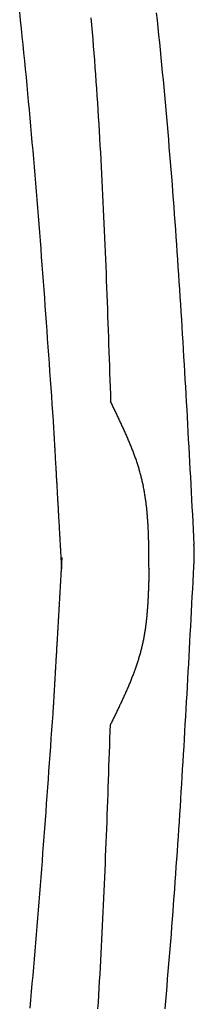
# Model space of a CAD drawing. Extents: x 715 to 7297, y 217 to 5760.
# Tile 60 of 89: x 5329 to 5399, y 1554 to 1949. Entities that reach past the tile are written whole.
import ezdxf

# ---------------------------------------------------------------- set-up
doc = ezdxf.new("R2010")
doc.units = 0
doc.layers.add('CAR', color=1, linetype='CONTINUOUS')

msp = doc.modelspace()

# ---------------------------------------------------------------- linework, layer by layer
at = {"layer": 'CAR'}
for points in [[(5342.2, 1788.11, 0), (5341.97, 1791.39, 0), (5341.74, 1794.67, 0), (5341.51, 1797.95, 0), (5341.28, 1801.23, 0), (5341.05, 1804.51, 0), (5340.82, 1807.79, 0), (5340.59, 1811.07, 0), (5340.36, 1814.35, 0), (5340.12, 1817.63, 0), (5339.89, 1820.91, 0), (5339.65, 1824.18, 0), (5339.42, 1827.46, 0), (5339.18, 1830.74, 0), (5338.94, 1834.02, 0), (5338.7, 1837.3, 0), (5338.46, 1840.57, 0), (5338.22, 1843.85, 0), (5337.97, 1847.13, 0), (5337.73, 1850.4, 0), (5337.48, 1853.68, 0), (5337.23, 1856.95, 0), (5336.98, 1860.23, 0), (5336.72, 1863.5, 0), (5336.47, 1866.78, 0), (5336.21, 1870.05, 0), (5335.95, 1873.33, 0), (5335.68, 1876.6, 0), (5335.41, 1879.87, 0), (5335.15, 1883.14, 0), (5334.87, 1886.41, 0), (5334.6, 1889.69, 0), (5334.32, 1892.96, 0), (5334.04, 1896.22, 0), (5333.75, 1899.49, 0), (5333.47, 1902.76, 0), (5333.18, 1906.03, 0), (5332.88, 1909.3, 0), (5332.58, 1912.56, 0), (5332.28, 1915.83, 0), (5331.97, 1919.09, 0), (5331.66, 1922.36, 0), (5331.35, 1925.62, 0), (5331.03, 1928.88, 0), (5330.71, 1932.14, 0), (5330.38, 1935.41, 0), (5330.05, 1938.67, 0), (5329.72, 1941.92, 0), (5329.38, 1945.18, 0), (5329.03, 1948.44, 0), (5328.68, 1951.7, 0)], [(5357.25, 1949.38, 0), (5357.49, 1946.55, 0), (5357.72, 1943.72, 0), (5357.95, 1940.88, 0), (5358.18, 1938.05, 0), (5358.4, 1935.22, 0), (5358.62, 1932.39, 0), (5358.83, 1929.55, 0), (5359.03, 1926.72, 0), (5359.24, 1923.88, 0), (5359.43, 1921.04, 0), (5359.63, 1918.2, 0), (5359.81, 1915.37, 0), (5360, 1912.53, 0), (5360.18, 1909.69, 0), (5360.35, 1906.85, 0), (5360.52, 1904.01, 0), (5360.69, 1901.16, 0), (5360.86, 1898.32, 0), (5361.02, 1895.48, 0), (5361.17, 1892.64, 0), (5361.33, 1889.79, 0), (5361.48, 1886.95, 0), (5361.62, 1884.1, 0), (5361.77, 1881.26, 0), (5361.91, 1878.41, 0), (5362.04, 1875.56, 0), (5362.18, 1872.71, 0), (5362.31, 1869.87, 0), (5362.44, 1867.02, 0), (5362.57, 1864.17, 0), (5362.69, 1861.32, 0), (5362.81, 1858.47, 0), (5362.93, 1855.62, 0), (5363.05, 1852.77, 0), (5363.16, 1849.92, 0), (5363.28, 1847.07, 0), (5363.39, 1844.22, 0), (5363.5, 1841.37, 0), (5363.61, 1838.52, 0), (5363.71, 1835.67, 0), (5363.82, 1832.81, 0), (5363.92, 1829.96, 0), (5364.03, 1827.11, 0), (5364.13, 1824.26, 0), (5364.23, 1821.4, 0), (5364.33, 1818.55, 0), (5364.43, 1815.7, 0), (5364.53, 1812.84, 0), (5364.62, 1809.99, 0), (5364.72, 1807.14, 0), (5364.82, 1804.28, 0), (5364.91, 1801.43, 0), (5365.01, 1798.58, 0), (5365.11, 1795.72, 0)], [(5383.41, 1951.46, 0), (5383.73, 1948.48, 0), (5384.04, 1945.49, 0), (5384.35, 1942.51, 0), (5384.66, 1939.52, 0), (5384.96, 1936.54, 0), (5385.25, 1933.55, 0), (5385.55, 1930.56, 0), (5385.84, 1927.57, 0), (5386.12, 1924.59, 0), (5386.4, 1921.6, 0), (5386.68, 1918.61, 0), (5386.95, 1915.61, 0), (5387.22, 1912.62, 0), (5387.49, 1909.63, 0), (5387.75, 1906.64, 0), (5388.01, 1903.65, 0), (5388.26, 1900.65, 0), (5388.51, 1897.66, 0), (5388.76, 1894.66, 0), (5389, 1891.67, 0), (5389.24, 1888.67, 0), (5389.48, 1885.68, 0), (5389.72, 1882.68, 0), (5389.95, 1879.68, 0), (5390.18, 1876.68, 0), (5390.4, 1873.69, 0), (5390.62, 1870.69, 0), (5390.84, 1867.69, 0), (5391.06, 1864.69, 0), (5391.27, 1861.69, 0), (5391.49, 1858.69, 0), (5391.7, 1855.69, 0), (5391.9, 1852.69, 0), (5392.11, 1849.68, 0), (5392.31, 1846.68, 0), (5392.51, 1843.68, 0), (5392.7, 1840.68, 0), (5392.9, 1837.68, 0), (5393.09, 1834.67, 0), (5393.28, 1831.67, 0), (5393.47, 1828.66, 0), (5393.66, 1825.66, 0), (5393.84, 1822.66, 0), (5394.02, 1819.65, 0), (5394.2, 1816.65, 0), (5394.38, 1813.64, 0), (5394.56, 1810.64, 0), (5394.74, 1807.63, 0), (5394.91, 1804.62, 0), (5395.09, 1801.62, 0), (5395.26, 1798.61, 0), (5395.43, 1795.61, 0), (5395.6, 1792.6, 0), (5395.77, 1789.59, 0), (5395.93, 1786.58, 0), (5396.1, 1783.58, 0), (5396.26, 1780.57, 0), (5396.43, 1777.56, 0), (5396.59, 1774.55, 0), (5396.75, 1771.55, 0), (5396.92, 1768.54, 0), (5397.08, 1765.53, 0), (5397.24, 1762.52, 0), (5397.4, 1759.51, 0), (5397.56, 1756.51, 0), (5397.72, 1753.5, 0), (5397.88, 1750.49, 0), (5398.03, 1747.48, 0), (5398.19, 1744.47, 0), (5398.35, 1741.46, 0), (5398.51, 1738.46, 0)], [(5380.5, 1729.04, 0), (5380.49, 1729.48, 0), (5380.49, 1729.92, 0), (5380.49, 1730.36, 0), (5380.49, 1730.8, 0), (5380.49, 1731.25, 0), (5380.48, 1731.69, 0), (5380.48, 1732.13, 0), (5380.48, 1732.57, 0), (5380.48, 1733.01, 0), (5380.47, 1733.45, 0), (5380.47, 1733.89, 0), (5380.46, 1734.34, 0), (5380.46, 1734.78, 0), (5380.46, 1735.22, 0), (5380.45, 1735.66, 0), (5380.45, 1736.1, 0), (5380.44, 1736.54, 0), (5380.43, 1736.98, 0), (5380.43, 1737.42, 0), (5380.42, 1737.86, 0), (5380.41, 1738.3, 0), (5380.4, 1738.74, 0), (5380.39, 1739.18, 0), (5380.38, 1739.62, 0), (5380.37, 1740.06, 0), (5380.36, 1740.5, 0), (5380.35, 1740.94, 0), (5380.33, 1741.38, 0), (5380.32, 1741.82, 0), (5380.31, 1742.26, 0), (5380.29, 1742.7, 0), (5380.27, 1743.13, 0), (5380.26, 1743.57, 0), (5380.24, 1744.01, 0), (5380.22, 1744.45, 0), (5380.2, 1744.88, 0), (5380.18, 1745.32, 0), (5380.15, 1745.76, 0), (5380.13, 1746.19, 0), (5380.11, 1746.63, 0), (5380.08, 1747.07, 0), (5380.05, 1747.5, 0), (5380.02, 1747.94, 0), (5379.99, 1748.37, 0), (5379.96, 1748.81, 0), (5379.93, 1749.24, 0), (5379.9, 1749.68, 0), (5379.86, 1750.11, 0), (5379.82, 1750.54, 0), (5379.79, 1750.98, 0), (5379.75, 1751.41, 0), (5379.71, 1751.84, 0), (5379.66, 1752.27, 0), (5379.62, 1752.71, 0), (5379.57, 1753.14, 0), (5379.53, 1753.57, 0), (5379.48, 1754, 0), (5379.43, 1754.43, 0), (5379.37, 1754.86, 0), (5379.32, 1755.29, 0), (5379.26, 1755.72, 0), (5379.21, 1756.15, 0), (5379.15, 1756.57, 0), (5379.08, 1757, 0), (5379.02, 1757.43, 0), (5378.96, 1757.86, 0), (5378.89, 1758.28, 0), (5378.82, 1758.71, 0), (5378.75, 1759.13, 0), (5378.68, 1759.56, 0), (5378.6, 1759.98, 0), (5378.52, 1760.41, 0), (5378.44, 1760.83, 0), (5378.36, 1761.25, 0), (5378.28, 1761.68, 0), (5378.19, 1762.1, 0), (5378.1, 1762.52, 0), (5378.01, 1762.94, 0), (5377.92, 1763.36, 0), (5377.82, 1763.78, 0), (5377.73, 1764.2, 0), (5377.63, 1764.62, 0), (5377.53, 1765.04, 0), (5377.42, 1765.45, 0), (5377.31, 1765.87, 0), (5377.2, 1766.29, 0), (5377.09, 1766.7, 0), (5376.98, 1767.12, 0), (5376.86, 1767.53, 0), (5376.74, 1767.95, 0), (5376.62, 1768.36, 0), (5376.5, 1768.78, 0), (5376.38, 1769.19, 0), (5376.25, 1769.6, 0), (5376.12, 1770.01, 0), (5375.99, 1770.42, 0), (5375.86, 1770.84, 0), (5375.72, 1771.25, 0), (5375.59, 1771.66, 0), (5375.45, 1772.07, 0), (5375.31, 1772.48, 0), (5375.17, 1772.88, 0), (5375.02, 1773.29, 0), (5374.88, 1773.7, 0), (5374.73, 1774.11, 0), (5374.58, 1774.51, 0), (5374.43, 1774.92, 0), (5374.28, 1775.33, 0), (5374.13, 1775.73, 0), (5373.97, 1776.14, 0), (5373.81, 1776.55, 0), (5373.66, 1776.95, 0), (5373.5, 1777.35, 0), (5373.33, 1777.76, 0), (5373.17, 1778.16, 0), (5373.01, 1778.57, 0), (5372.84, 1778.97, 0), (5372.68, 1779.37, 0), (5372.51, 1779.78, 0), (5372.34, 1780.18, 0), (5372.17, 1780.58, 0), (5372, 1780.98, 0), (5371.83, 1781.38, 0), (5371.65, 1781.78, 0), (5371.48, 1782.19, 0), (5371.3, 1782.59, 0), (5371.12, 1782.99, 0), (5370.95, 1783.39, 0), (5370.77, 1783.79, 0), (5370.59, 1784.19, 0), (5370.41, 1784.59, 0), (5370.22, 1784.99, 0), (5370.04, 1785.39, 0), (5369.86, 1785.79, 0), (5369.68, 1786.18, 0), (5369.49, 1786.58, 0), (5369.31, 1786.98, 0), (5369.12, 1787.38, 0), (5368.93, 1787.78, 0), (5368.74, 1788.18, 0), (5368.56, 1788.57, 0), (5368.37, 1788.97, 0), (5368.18, 1789.37, 0), (5367.99, 1789.77, 0), (5367.8, 1790.16, 0), (5367.61, 1790.56, 0), (5367.42, 1790.96, 0), (5367.23, 1791.36, 0), (5367.03, 1791.75, 0), (5366.84, 1792.15, 0), (5366.65, 1792.55, 0), (5366.46, 1792.94, 0), (5366.27, 1793.34, 0), (5366.07, 1793.74, 0), (5365.88, 1794.14, 0), (5365.69, 1794.53, 0), (5365.49, 1794.93, 0), (5365.3, 1795.33, 0), (5365.11, 1795.72, 0)], [(5345.58, 1728.77, 0), (5345.55, 1729.24, 0), (5345.52, 1729.7, 0), (5345.5, 1730.17, 0), (5345.47, 1730.64, 0), (5345.44, 1731.11, 0), (5345.42, 1731.57, 0), (5345.39, 1732.04, 0), (5345.36, 1732.51, 0), (5345.34, 1732.98, 0), (5345.31, 1733.44, 0), (5345.28, 1733.91, 0), (5345.26, 1734.38, 0), (5345.23, 1734.84, 0), (5345.2, 1735.31, 0), (5345.18, 1735.78, 0), (5345.15, 1736.25, 0), (5345.12, 1736.71, 0), (5345.1, 1737.18, 0), (5345.07, 1737.65, 0), (5345.04, 1738.12, 0), (5345.02, 1738.58, 0), (5344.99, 1739.05, 0), (5344.96, 1739.52, 0), (5344.94, 1739.98, 0), (5344.91, 1740.45, 0), (5344.89, 1740.92, 0), (5344.86, 1741.39, 0), (5344.83, 1741.85, 0), (5344.81, 1742.32, 0), (5344.78, 1742.79, 0), (5344.75, 1743.26, 0), (5344.73, 1743.72, 0), (5344.7, 1744.19, 0), (5344.67, 1744.66, 0), (5344.65, 1745.12, 0), (5344.62, 1745.59, 0), (5344.59, 1746.06, 0), (5344.57, 1746.53, 0), (5344.54, 1746.99, 0), (5344.51, 1747.46, 0), (5344.49, 1747.93, 0), (5344.46, 1748.4, 0), (5344.43, 1748.86, 0), (5344.41, 1749.33, 0), (5344.38, 1749.8, 0), (5344.35, 1750.26, 0), (5344.33, 1750.73, 0), (5344.3, 1751.2, 0), (5344.27, 1751.67, 0), (5344.25, 1752.13, 0), (5344.22, 1752.6, 0), (5344.19, 1753.07, 0), (5344.17, 1753.54, 0), (5344.14, 1754, 0), (5344.11, 1754.47, 0), (5344.09, 1754.94, 0), (5344.06, 1755.4, 0), (5344.03, 1755.87, 0), (5344.01, 1756.34, 0), (5343.98, 1756.81, 0), (5343.96, 1757.27, 0), (5343.93, 1757.74, 0), (5343.9, 1758.21, 0), (5343.88, 1758.68, 0), (5343.85, 1759.14, 0), (5343.82, 1759.61, 0), (5343.8, 1760.08, 0), (5343.77, 1760.54, 0), (5343.74, 1761.01, 0), (5343.72, 1761.48, 0), (5343.69, 1761.95, 0), (5343.66, 1762.41, 0), (5343.64, 1762.88, 0), (5343.61, 1763.35, 0), (5343.58, 1763.82, 0), (5343.56, 1764.28, 0), (5343.53, 1764.75, 0), (5343.5, 1765.22, 0), (5343.48, 1765.69, 0), (5343.45, 1766.15, 0), (5343.42, 1766.62, 0), (5343.4, 1767.09, 0), (5343.37, 1767.55, 0), (5343.34, 1768.02, 0), (5343.32, 1768.49, 0), (5343.29, 1768.96, 0), (5343.26, 1769.42, 0), (5343.24, 1769.89, 0), (5343.21, 1770.36, 0), (5343.18, 1770.83, 0), (5343.16, 1771.29, 0), (5343.13, 1771.76, 0), (5343.1, 1772.23, 0), (5343.08, 1772.69, 0), (5343.05, 1773.16, 0), (5343.03, 1773.63, 0), (5343, 1774.1, 0), (5342.97, 1774.56, 0), (5342.95, 1775.03, 0), (5342.92, 1775.5, 0), (5342.89, 1775.97, 0), (5342.87, 1776.43, 0), (5342.84, 1776.9, 0), (5342.81, 1777.37, 0), (5342.79, 1777.83, 0), (5342.76, 1778.3, 0), (5342.73, 1778.77, 0), (5342.71, 1779.24, 0), (5342.68, 1779.7, 0), (5342.65, 1780.17, 0), (5342.63, 1780.64, 0), (5342.6, 1781.11, 0), (5342.57, 1781.57, 0), (5342.55, 1782.04, 0), (5342.52, 1782.51, 0), (5342.49, 1782.97, 0), (5342.47, 1783.44, 0), (5342.44, 1783.91, 0), (5342.41, 1784.38, 0), (5342.39, 1784.84, 0), (5342.36, 1785.31, 0), (5342.33, 1785.78, 0), (5342.31, 1786.25, 0), (5342.28, 1786.71, 0), (5342.25, 1787.18, 0), (5342.23, 1787.65, 0), (5342.2, 1788.11, 0)], [(5398.48, 1729.71, 0), (5398.48, 1729.77, 0), (5398.48, 1729.82, 0), (5398.49, 1729.88, 0), (5398.49, 1729.93, 0), (5398.49, 1729.99, 0), (5398.5, 1730.04, 0), (5398.5, 1730.1, 0), (5398.5, 1730.16, 0), (5398.51, 1730.21, 0), (5398.51, 1730.27, 0), (5398.51, 1730.32, 0), (5398.52, 1730.38, 0), (5398.52, 1730.43, 0), (5398.52, 1730.49, 0), (5398.53, 1730.54, 0), (5398.53, 1730.6, 0), (5398.53, 1730.65, 0), (5398.54, 1730.71, 0), (5398.54, 1730.76, 0), (5398.54, 1730.82, 0), (5398.55, 1730.87, 0), (5398.55, 1730.93, 0), (5398.55, 1730.98, 0), (5398.56, 1731.04, 0), (5398.56, 1731.1, 0), (5398.56, 1731.15, 0), (5398.57, 1731.21, 0), (5398.57, 1731.26, 0), (5398.57, 1731.32, 0), (5398.57, 1731.37, 0), (5398.58, 1731.43, 0), (5398.58, 1731.48, 0), (5398.58, 1731.54, 0), (5398.59, 1731.59, 0), (5398.59, 1731.65, 0), (5398.59, 1731.7, 0), (5398.59, 1731.76, 0), (5398.6, 1731.81, 0), (5398.6, 1731.87, 0), (5398.6, 1731.92, 0), (5398.6, 1731.98, 0), (5398.61, 1732.04, 0), (5398.61, 1732.09, 0), (5398.61, 1732.15, 0), (5398.61, 1732.2, 0), (5398.62, 1732.26, 0), (5398.62, 1732.31, 0), (5398.62, 1732.37, 0), (5398.62, 1732.42, 0), (5398.63, 1732.48, 0), (5398.63, 1732.53, 0), (5398.63, 1732.59, 0), (5398.63, 1732.64, 0), (5398.63, 1732.7, 0), (5398.64, 1732.75, 0), (5398.64, 1732.81, 0), (5398.64, 1732.86, 0), (5398.64, 1732.92, 0), (5398.64, 1732.98, 0), (5398.64, 1733.03, 0), (5398.65, 1733.09, 0), (5398.65, 1733.14, 0), (5398.65, 1733.2, 0), (5398.65, 1733.25, 0), (5398.65, 1733.31, 0), (5398.65, 1733.36, 0), (5398.65, 1733.42, 0), (5398.65, 1733.47, 0), (5398.65, 1733.53, 0), (5398.66, 1733.58, 0), (5398.66, 1733.64, 0), (5398.66, 1733.69, 0), (5398.66, 1733.75, 0), (5398.66, 1733.8, 0), (5398.66, 1733.86, 0), (5398.66, 1733.92, 0), (5398.66, 1733.97, 0), (5398.66, 1734.03, 0), (5398.66, 1734.08, 0), (5398.66, 1734.14, 0), (5398.66, 1734.19, 0), (5398.66, 1734.25, 0), (5398.66, 1734.3, 0), (5398.66, 1734.36, 0), (5398.66, 1734.41, 0), (5398.66, 1734.47, 0), (5398.66, 1734.52, 0), (5398.66, 1734.58, 0), (5398.66, 1734.63, 0), (5398.66, 1734.69, 0), (5398.66, 1734.74, 0), (5398.66, 1734.8, 0), (5398.66, 1734.86, 0), (5398.66, 1734.91, 0), (5398.65, 1734.97, 0), (5398.65, 1735.02, 0), (5398.65, 1735.08, 0), (5398.65, 1735.13, 0), (5398.65, 1735.19, 0), (5398.65, 1735.24, 0), (5398.65, 1735.3, 0), (5398.65, 1735.35, 0), (5398.64, 1735.41, 0), (5398.64, 1735.46, 0), (5398.64, 1735.52, 0), (5398.64, 1735.57, 0), (5398.64, 1735.63, 0), (5398.64, 1735.68, 0), (5398.64, 1735.74, 0), (5398.63, 1735.8, 0), (5398.63, 1735.85, 0), (5398.63, 1735.91, 0), (5398.63, 1735.96, 0), (5398.63, 1736.02, 0), (5398.62, 1736.07, 0), (5398.62, 1736.13, 0), (5398.62, 1736.18, 0), (5398.62, 1736.24, 0), (5398.62, 1736.29, 0), (5398.61, 1736.35, 0), (5398.61, 1736.4, 0), (5398.61, 1736.46, 0), (5398.61, 1736.51, 0), (5398.61, 1736.57, 0), (5398.6, 1736.63, 0), (5398.6, 1736.68, 0), (5398.6, 1736.74, 0), (5398.6, 1736.79, 0), (5398.59, 1736.85, 0), (5398.59, 1736.9, 0), (5398.59, 1736.96, 0), (5398.59, 1737.01, 0), (5398.58, 1737.07, 0), (5398.58, 1737.12, 0), (5398.58, 1737.18, 0), (5398.58, 1737.23, 0), (5398.57, 1737.29, 0), (5398.57, 1737.34, 0), (5398.57, 1737.4, 0), (5398.57, 1737.45, 0), (5398.56, 1737.51, 0), (5398.56, 1737.57, 0), (5398.56, 1737.62, 0), (5398.55, 1737.68, 0), (5398.55, 1737.73, 0), (5398.55, 1737.79, 0), (5398.55, 1737.84, 0), (5398.54, 1737.9, 0), (5398.54, 1737.95, 0), (5398.54, 1738.01, 0), (5398.53, 1738.06, 0), (5398.53, 1738.12, 0), (5398.53, 1738.17, 0), (5398.53, 1738.23, 0), (5398.52, 1738.28, 0), (5398.52, 1738.34, 0), (5398.52, 1738.4, 0), (5398.51, 1738.45, 0), (5398.51, 1738.51, 0)], [(5345.58, 1733.34, 0), (5345.55, 1732.87, 0), (5345.52, 1732.41, 0), (5345.5, 1731.94, 0), (5345.47, 1731.47, 0), (5345.44, 1731, 0), (5345.42, 1730.54, 0), (5345.39, 1730.07, 0), (5345.36, 1729.6, 0), (5345.34, 1729.13, 0), (5345.31, 1728.67, 0), (5345.28, 1728.2, 0), (5345.25, 1727.73, 0), (5345.23, 1727.27, 0), (5345.2, 1726.8, 0), (5345.17, 1726.33, 0), (5345.15, 1725.86, 0), (5345.12, 1725.4, 0), (5345.09, 1724.93, 0), (5345.07, 1724.46, 0), (5345.04, 1723.99, 0), (5345.01, 1723.53, 0), (5344.98, 1723.06, 0), (5344.96, 1722.59, 0), (5344.93, 1722.13, 0), (5344.9, 1721.66, 0), (5344.88, 1721.19, 0), (5344.85, 1720.72, 0), (5344.82, 1720.26, 0), (5344.8, 1719.79, 0), (5344.77, 1719.32, 0), (5344.74, 1718.85, 0), (5344.71, 1718.39, 0), (5344.69, 1717.92, 0), (5344.66, 1717.45, 0), (5344.63, 1716.99, 0), (5344.61, 1716.52, 0), (5344.58, 1716.05, 0), (5344.55, 1715.58, 0), (5344.53, 1715.12, 0), (5344.5, 1714.65, 0), (5344.47, 1714.18, 0), (5344.45, 1713.72, 0), (5344.42, 1713.25, 0), (5344.39, 1712.78, 0), (5344.36, 1712.31, 0), (5344.34, 1711.85, 0), (5344.31, 1711.38, 0), (5344.28, 1710.91, 0), (5344.26, 1710.44, 0), (5344.23, 1709.98, 0), (5344.2, 1709.51, 0), (5344.18, 1709.04, 0), (5344.15, 1708.58, 0), (5344.12, 1708.11, 0), (5344.09, 1707.64, 0), (5344.07, 1707.17, 0), (5344.04, 1706.71, 0), (5344.01, 1706.24, 0), (5343.99, 1705.77, 0), (5343.96, 1705.3, 0), (5343.93, 1704.84, 0), (5343.91, 1704.37, 0), (5343.88, 1703.9, 0), (5343.85, 1703.44, 0), (5343.83, 1702.97, 0), (5343.8, 1702.5, 0), (5343.77, 1702.03, 0), (5343.74, 1701.57, 0), (5343.72, 1701.1, 0), (5343.69, 1700.63, 0), (5343.66, 1700.16, 0), (5343.64, 1699.7, 0), (5343.61, 1699.23, 0), (5343.58, 1698.76, 0), (5343.56, 1698.3, 0), (5343.53, 1697.83, 0), (5343.5, 1697.36, 0), (5343.47, 1696.89, 0), (5343.45, 1696.43, 0), (5343.42, 1695.96, 0), (5343.39, 1695.49, 0), (5343.37, 1695.02, 0), (5343.34, 1694.56, 0), (5343.31, 1694.09, 0), (5343.29, 1693.62, 0), (5343.26, 1693.16, 0), (5343.23, 1692.69, 0), (5343.2, 1692.22, 0), (5343.18, 1691.75, 0), (5343.15, 1691.29, 0), (5343.12, 1690.82, 0), (5343.1, 1690.35, 0), (5343.07, 1689.88, 0), (5343.04, 1689.42, 0), (5343.02, 1688.95, 0), (5342.99, 1688.48, 0), (5342.96, 1688.02, 0), (5342.94, 1687.55, 0), (5342.91, 1687.08, 0), (5342.88, 1686.61, 0), (5342.85, 1686.15, 0), (5342.83, 1685.68, 0), (5342.8, 1685.21, 0), (5342.77, 1684.75, 0), (5342.75, 1684.28, 0), (5342.72, 1683.81, 0), (5342.69, 1683.34, 0), (5342.67, 1682.88, 0), (5342.64, 1682.41, 0), (5342.61, 1681.94, 0), (5342.58, 1681.47, 0), (5342.56, 1681.01, 0), (5342.53, 1680.54, 0), (5342.5, 1680.07, 0), (5342.48, 1679.61, 0), (5342.45, 1679.14, 0), (5342.42, 1678.67, 0), (5342.4, 1678.2, 0), (5342.37, 1677.74, 0), (5342.34, 1677.27, 0), (5342.31, 1676.8, 0), (5342.29, 1676.33, 0), (5342.26, 1675.87, 0), (5342.23, 1675.4, 0), (5342.21, 1674.93, 0), (5342.18, 1674.47, 0), (5342.15, 1674, 0)], [(5380.5, 1729.04, 0), (5380.49, 1728.62, 0), (5380.48, 1728.21, 0), (5380.47, 1727.79, 0), (5380.46, 1727.38, 0), (5380.45, 1726.96, 0), (5380.44, 1726.54, 0), (5380.43, 1726.13, 0), (5380.42, 1725.71, 0), (5380.41, 1725.3, 0), (5380.4, 1724.88, 0), (5380.39, 1724.47, 0), (5380.38, 1724.05, 0), (5380.37, 1723.64, 0), (5380.36, 1723.22, 0), (5380.34, 1722.81, 0), (5380.33, 1722.4, 0), (5380.32, 1721.98, 0), (5380.3, 1721.57, 0), (5380.29, 1721.15, 0), (5380.28, 1720.74, 0), (5380.26, 1720.32, 0), (5380.25, 1719.91, 0), (5380.23, 1719.5, 0), (5380.21, 1719.08, 0), (5380.19, 1718.67, 0), (5380.18, 1718.26, 0), (5380.16, 1717.84, 0), (5380.14, 1717.43, 0), (5380.12, 1717.02, 0), (5380.09, 1716.61, 0), (5380.07, 1716.19, 0), (5380.05, 1715.78, 0), (5380.03, 1715.37, 0), (5380, 1714.96, 0), (5379.97, 1714.55, 0), (5379.95, 1714.14, 0), (5379.92, 1713.73, 0), (5379.89, 1713.32, 0), (5379.86, 1712.91, 0), (5379.83, 1712.5, 0), (5379.8, 1712.09, 0), (5379.76, 1711.68, 0), (5379.73, 1711.27, 0), (5379.69, 1710.86, 0), (5379.65, 1710.45, 0), (5379.62, 1710.04, 0), (5379.58, 1709.63, 0), (5379.53, 1709.23, 0), (5379.49, 1708.82, 0), (5379.45, 1708.41, 0), (5379.4, 1708.01, 0), (5379.35, 1707.6, 0), (5379.31, 1707.19, 0), (5379.26, 1706.79, 0), (5379.21, 1706.38, 0), (5379.15, 1705.98, 0), (5379.1, 1705.57, 0), (5379.04, 1705.17, 0), (5378.98, 1704.77, 0), (5378.92, 1704.36, 0), (5378.86, 1703.96, 0), (5378.8, 1703.56, 0), (5378.73, 1703.16, 0), (5378.67, 1702.75, 0), (5378.6, 1702.35, 0), (5378.53, 1701.95, 0), (5378.46, 1701.55, 0), (5378.38, 1701.15, 0), (5378.31, 1700.75, 0), (5378.23, 1700.35, 0), (5378.15, 1699.96, 0), (5378.07, 1699.56, 0), (5377.98, 1699.16, 0), (5377.9, 1698.76, 0), (5377.81, 1698.37, 0), (5377.72, 1697.97, 0), (5377.63, 1697.58, 0), (5377.53, 1697.18, 0), (5377.44, 1696.79, 0), (5377.34, 1696.39, 0), (5377.24, 1696, 0), (5377.13, 1695.61, 0), (5377.03, 1695.22, 0), (5376.92, 1694.82, 0), (5376.81, 1694.43, 0), (5376.7, 1694.04, 0), (5376.59, 1693.65, 0), (5376.47, 1693.26, 0), (5376.35, 1692.87, 0), (5376.23, 1692.48, 0), (5376.11, 1692.1, 0), (5375.99, 1691.71, 0), (5375.87, 1691.32, 0), (5375.74, 1690.93, 0), (5375.61, 1690.55, 0), (5375.48, 1690.16, 0), (5375.35, 1689.77, 0), (5375.22, 1689.39, 0), (5375.09, 1689, 0), (5374.95, 1688.62, 0), (5374.81, 1688.23, 0), (5374.67, 1687.85, 0), (5374.53, 1687.47, 0), (5374.39, 1687.08, 0), (5374.25, 1686.7, 0), (5374.1, 1686.32, 0), (5373.95, 1685.94, 0), (5373.81, 1685.55, 0), (5373.66, 1685.17, 0), (5373.51, 1684.79, 0), (5373.36, 1684.41, 0), (5373.2, 1684.03, 0), (5373.05, 1683.65, 0), (5372.89, 1683.27, 0), (5372.74, 1682.89, 0), (5372.58, 1682.51, 0), (5372.42, 1682.13, 0), (5372.26, 1681.75, 0), (5372.1, 1681.37, 0), (5371.93, 1681, 0), (5371.77, 1680.62, 0), (5371.61, 1680.24, 0), (5371.44, 1679.86, 0), (5371.27, 1679.48, 0), (5371.11, 1679.11, 0), (5370.94, 1678.73, 0), (5370.77, 1678.35, 0), (5370.6, 1677.98, 0), (5370.43, 1677.6, 0), (5370.26, 1677.22, 0), (5370.08, 1676.85, 0), (5369.91, 1676.47, 0), (5369.74, 1676.1, 0), (5369.56, 1675.72, 0), (5369.39, 1675.35, 0), (5369.21, 1674.97, 0), (5369.04, 1674.6, 0), (5368.86, 1674.22, 0), (5368.68, 1673.85, 0), (5368.5, 1673.47, 0), (5368.32, 1673.1, 0), (5368.14, 1672.72, 0), (5367.97, 1672.35, 0), (5367.79, 1671.97, 0), (5367.6, 1671.6, 0), (5367.42, 1671.23, 0), (5367.24, 1670.85, 0), (5367.06, 1670.48, 0), (5366.88, 1670.11, 0), (5366.7, 1669.73, 0), (5366.52, 1669.36, 0), (5366.33, 1668.98, 0), (5366.15, 1668.61, 0), (5365.97, 1668.24, 0), (5365.78, 1667.86, 0), (5365.6, 1667.49, 0), (5365.42, 1667.12, 0), (5365.23, 1666.74, 0), (5365.05, 1666.37, 0)], [(5386.92, 1552.55, 0), (5387.19, 1555.55, 0), (5387.45, 1558.54, 0), (5387.72, 1561.53, 0), (5387.97, 1564.52, 0), (5388.23, 1567.52, 0), (5388.48, 1570.51, 0), (5388.73, 1573.51, 0), (5388.97, 1576.5, 0), (5389.21, 1579.5, 0), (5389.45, 1582.49, 0), (5389.69, 1585.49, 0), (5389.92, 1588.49, 0), (5390.14, 1591.48, 0), (5390.37, 1594.48, 0), (5390.59, 1597.48, 0), (5390.81, 1600.48, 0), (5391.03, 1603.48, 0), (5391.24, 1606.48, 0), (5391.45, 1609.48, 0), (5391.66, 1612.48, 0), (5391.87, 1615.48, 0), (5392.07, 1618.48, 0), (5392.27, 1621.49, 0), (5392.47, 1624.49, 0), (5392.67, 1627.49, 0), (5392.87, 1630.49, 0), (5393.06, 1633.5, 0), (5393.25, 1636.5, 0), (5393.44, 1639.5, 0), (5393.62, 1642.51, 0), (5393.81, 1645.51, 0), (5393.99, 1648.52, 0), (5394.17, 1651.52, 0), (5394.35, 1654.53, 0), (5394.53, 1657.53, 0), (5394.71, 1660.54, 0), (5394.88, 1663.54, 0), (5395.05, 1666.55, 0), (5395.23, 1669.56, 0), (5395.4, 1672.56, 0), (5395.57, 1675.57, 0), (5395.73, 1678.58, 0), (5395.9, 1681.58, 0), (5396.07, 1684.59, 0), (5396.23, 1687.6, 0), (5396.4, 1690.61, 0), (5396.56, 1693.61, 0), (5396.72, 1696.62, 0), (5396.88, 1699.63, 0), (5397.05, 1702.64, 0), (5397.21, 1705.65, 0), (5397.37, 1708.65, 0), (5397.53, 1711.66, 0), (5397.68, 1714.67, 0), (5397.84, 1717.68, 0), (5398, 1720.69, 0), (5398.16, 1723.7, 0), (5398.32, 1726.7, 0), (5398.48, 1729.71, 0)], [(5342.15, 1674, 0), (5341.92, 1670.72, 0), (5341.69, 1667.44, 0), (5341.46, 1664.16, 0), (5341.22, 1660.88, 0), (5340.99, 1657.6, 0), (5340.76, 1654.32, 0), (5340.52, 1651.04, 0), (5340.29, 1647.77, 0), (5340.05, 1644.49, 0), (5339.81, 1641.21, 0), (5339.58, 1637.93, 0), (5339.34, 1634.65, 0), (5339.1, 1631.37, 0), (5338.85, 1628.1, 0), (5338.61, 1624.82, 0), (5338.37, 1621.54, 0), (5338.12, 1618.27, 0), (5337.88, 1614.99, 0), (5337.63, 1611.71, 0), (5337.37, 1608.44, 0), (5337.12, 1605.16, 0), (5336.87, 1601.89, 0), (5336.61, 1598.61, 0), (5336.35, 1595.34, 0), (5336.09, 1592.07, 0), (5335.82, 1588.79, 0), (5335.56, 1585.52, 0), (5335.29, 1582.25, 0), (5335.02, 1578.98, 0), (5334.74, 1575.7, 0), (5334.46, 1572.43, 0), (5334.18, 1569.16, 0), (5333.9, 1565.89, 0), (5333.61, 1562.63, 0), (5333.32, 1559.36, 0), (5333.03, 1556.09, 0), (5332.73, 1552.82, 0)], [(5360.04, 1552.51, 0), (5360.21, 1555.27, 0), (5360.38, 1558.04, 0), (5360.55, 1560.81, 0), (5360.71, 1563.59, 0), (5360.87, 1566.36, 0), (5361.02, 1569.13, 0), (5361.18, 1571.9, 0), (5361.33, 1574.67, 0), (5361.47, 1577.45, 0), (5361.61, 1580.22, 0), (5361.75, 1582.99, 0), (5361.89, 1585.77, 0), (5362.02, 1588.54, 0), (5362.16, 1591.32, 0), (5362.29, 1594.1, 0), (5362.41, 1596.87, 0), (5362.54, 1599.65, 0), (5362.66, 1602.43, 0), (5362.78, 1605.2, 0), (5362.9, 1607.98, 0), (5363.01, 1610.76, 0), (5363.12, 1613.54, 0), (5363.24, 1616.32, 0), (5363.35, 1619.1, 0), (5363.46, 1621.88, 0), (5363.56, 1624.66, 0), (5363.67, 1627.44, 0), (5363.77, 1630.22, 0), (5363.88, 1633, 0), (5363.98, 1635.78, 0), (5364.08, 1638.56, 0), (5364.18, 1641.34, 0), (5364.28, 1644.12, 0), (5364.38, 1646.9, 0), (5364.47, 1649.68, 0), (5364.57, 1652.46, 0), (5364.67, 1655.25, 0), (5364.76, 1658.03, 0), (5364.86, 1660.81, 0), (5364.96, 1663.59, 0), (5365.05, 1666.37, 0)]]:
    msp.add_polyline3d(points, dxfattribs=at)

doc.saveas('drawing.dxf')
